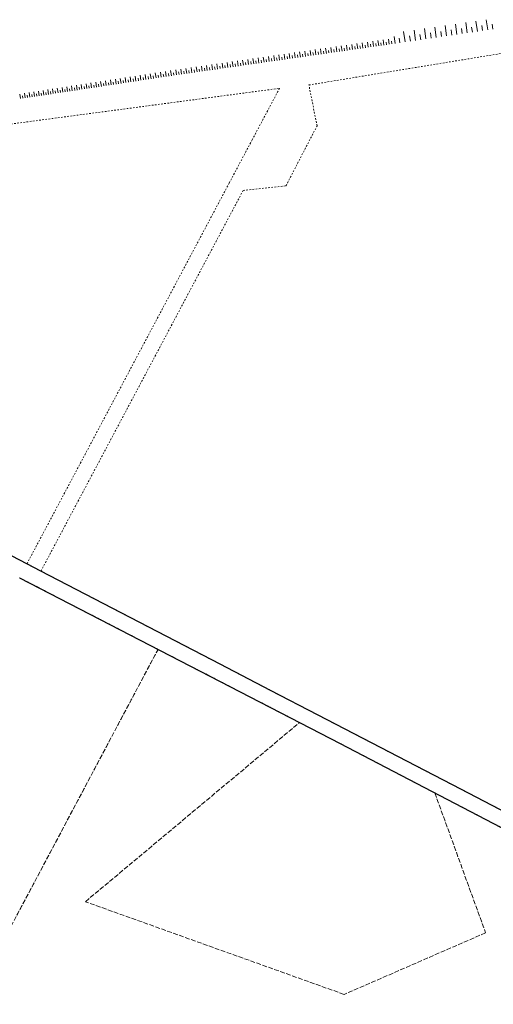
# Model space of a CAD drawing. Header units: metres. Extents: x 8430084 to 8437887, y 5768320 to 5771876.
# Tile 39 of 50: x 8434151 to 8434301, y 5770474 to 5770786. Entities that reach past the tile are written whole.
import ezdxf

# ---------------------------------------------------------------- set-up
doc = ezdxf.new("R2010")
doc.units = ezdxf.units.M
doc.header["$MEASUREMENT"] = 0
for name, pattern in [('2_1', [0]), ('2_OTRK', [1.75, 1.25, -0.5]), ('GDE', [0]), ('GUK', [2, 1.5, -0.5]), ('GUZ', [1, 0.5, -0.5])]:
    doc.linetypes.add(name, pattern=pattern)
for name, color, linetype, lineweight in [('Dzialki', 4, 'GDE', 30), ('OTR_L_1', 252, '2_OTRK', 18), ('Uzytki', 253, 'GUZ', 18)]:
    doc.layers.add(name, color=color, linetype=linetype, lineweight=lineweight)
doc.layers.add('Kontury', color=7, linetype='GUK', lineweight=18, true_color=0x008000)

msp = doc.modelspace()

# ---------------------------------------------------------------- linework, layer by layer
at = {"layer": 'Dzialki'}
for p, q in [((8434153.01, 5770613.47), (8434055.37, 5770664.15)), ((8434157.45, 5770611.16), (8434153.01, 5770613.47)), ((8434214.23, 5770581.68), (8434157.45, 5770611.16)), ((8434150.66, 5770609.05), (8434252.31, 5770556.54)), ((8434230.21, 5770573.39), (8434214.23, 5770581.68)), ((8434245.29, 5770565.56), (8434230.21, 5770573.39)), ((8434290.48, 5770542.1), (8434245.29, 5770565.56)), ((8434252.31, 5770556.54), (8434341.06, 5770510.21)), ((8434343.29, 5770514.69), (8434290.48, 5770542.1))]:
    msp.add_line(p, q, dxfattribs=at)
at = {"layer": 'Kontury'}
for p, q in [((8434194.55, 5770586.38), (8434150.66, 5770609.05)), ((8434134.86, 5770473.98), (8434194.55, 5770586.38)), ((8434239.41, 5770563.21), (8434194.55, 5770586.38)), ((8434171.55, 5770506.47), (8434239.41, 5770563.21)), ((8434341.06, 5770510.21), (8434282.24, 5770540.92)), ((8434282.24, 5770540.92), (8434298.35, 5770496.62)), ((8434253.51, 5770477.12), (8434171.55, 5770506.47)), ((8434298.35, 5770496.62), (8434253.51, 5770477.12))]:
    msp.add_line(p, q, dxfattribs=at)
at = {"layer": 'OTR_L_1', "linetype": '2_1'}
for p, q in [((8434289.26, 5770781.1), (8434288.78, 5770784.37)), ((8434292.52, 5770781.58), (8434292.04, 5770784.83)), ((8434295.77, 5770782.05), (8434295.29, 5770785.3)), ((8434299.01, 5770782.53), (8434298.53, 5770785.76)), ((8434300.62, 5770782.76), (8434300.39, 5770784.38)), ((8434272.83, 5770778.71), (8434272.35, 5770782.02)), ((8434276.14, 5770779.19), (8434275.66, 5770782.49)), ((8434277.79, 5770779.43), (8434277.55, 5770781.08)), ((8434279.43, 5770779.67), (8434278.95, 5770782.96)), ((8434281.08, 5770779.91), (8434280.84, 5770781.55)), ((8434282.72, 5770780.15), (8434282.24, 5770783.43)), ((8434284.36, 5770780.39), (8434284.12, 5770782.03)), ((8434285.99, 5770780.63), (8434285.51, 5770783.9)), ((8434287.63, 5770780.87), (8434287.39, 5770782.5)), ((8434290.89, 5770781.34), (8434290.65, 5770782.97)), ((8434294.14, 5770781.82), (8434293.91, 5770783.44)), ((8434297.39, 5770782.29), (8434297.15, 5770783.91)), ((8434256.16, 5770776.3), (8434255.93, 5770777.96)), ((8434257.82, 5770776.54), (8434257.58, 5770778.2)), ((8434259.48, 5770776.78), (8434259.24, 5770778.44)), ((8434261.14, 5770777.02), (8434260.9, 5770778.68)), ((8434261.97, 5770777.14), (8434261.85, 5770777.97)), ((8434262.8, 5770777.26), (8434262.56, 5770778.92)), ((8434263.63, 5770777.38), (8434263.51, 5770778.21)), ((8434264.46, 5770777.5), (8434264.22, 5770779.16)), ((8434265.29, 5770777.62), (8434265.17, 5770778.45)), ((8434266.12, 5770777.73), (8434265.88, 5770779.4)), ((8434266.95, 5770777.85), (8434266.83, 5770778.69)), ((8434267.78, 5770777.97), (8434267.54, 5770779.64)), ((8434268.61, 5770778.09), (8434268.49, 5770778.93)), ((8434269.71, 5770778.25), (8434269.39, 5770780.46)), ((8434271.18, 5770778.47), (8434270.97, 5770779.94)), ((8434274.49, 5770778.95), (8434274.25, 5770780.6)), ((8434234.71, 5770773.21), (8434234.48, 5770774.86)), ((8434236.36, 5770773.45), (8434236.12, 5770775.09)), ((8434238, 5770773.69), (8434237.77, 5770775.33)), ((8434239.65, 5770773.92), (8434239.41, 5770775.57)), ((8434240.47, 5770774.04), (8434240.35, 5770774.86)), ((8434241.3, 5770774.16), (8434241.06, 5770775.81)), ((8434242.12, 5770774.28), (8434242, 5770775.1)), ((8434242.94, 5770774.4), (8434242.71, 5770776.05)), ((8434243.77, 5770774.52), (8434243.65, 5770775.34)), ((8434244.59, 5770774.63), (8434244.36, 5770776.28)), ((8434245.42, 5770774.75), (8434245.3, 5770775.58)), ((8434246.24, 5770774.87), (8434246.01, 5770776.52)), ((8434247.07, 5770774.99), (8434246.95, 5770775.82)), ((8434247.89, 5770775.11), (8434247.66, 5770776.76)), ((8434248.72, 5770775.23), (8434248.6, 5770776.05)), ((8434249.55, 5770775.35), (8434249.31, 5770777)), ((8434250.37, 5770775.47), (8434250.25, 5770776.29)), ((8434251.2, 5770775.59), (8434250.96, 5770777.24)), ((8434252.03, 5770775.71), (8434251.91, 5770776.53)), ((8434252.85, 5770775.82), (8434252.62, 5770777.48)), ((8434253.68, 5770775.94), (8434253.56, 5770776.77)), ((8434254.51, 5770776.06), (8434254.27, 5770777.72)), ((8434255.34, 5770776.18), (8434255.22, 5770777.01)), ((8434256.99, 5770776.42), (8434256.87, 5770777.25)), ((8434258.65, 5770776.66), (8434258.53, 5770777.49)), ((8434260.31, 5770776.9), (8434260.19, 5770777.73)), ((8434213.42, 5770770.14), (8434213.19, 5770771.78)), ((8434215.05, 5770770.38), (8434214.82, 5770772.01)), ((8434216.69, 5770770.61), (8434216.45, 5770772.25)), ((8434218.32, 5770770.85), (8434218.09, 5770772.48)), ((8434219.14, 5770770.97), (8434219.02, 5770771.79)), ((8434219.96, 5770771.09), (8434219.72, 5770772.72)), ((8434220.77, 5770771.2), (8434220.66, 5770772.02)), ((8434221.59, 5770771.32), (8434221.36, 5770772.96)), ((8434222.41, 5770771.44), (8434222.29, 5770772.26)), ((8434223.23, 5770771.56), (8434222.99, 5770773.19)), ((8434224.05, 5770771.68), (8434223.93, 5770772.49)), ((8434224.87, 5770771.79), (8434224.63, 5770773.43)), ((8434225.69, 5770771.91), (8434225.57, 5770772.73)), ((8434226.51, 5770772.03), (8434226.27, 5770773.67)), ((8434227.33, 5770772.15), (8434227.21, 5770772.97)), ((8434228.15, 5770772.27), (8434227.91, 5770773.91)), ((8434228.97, 5770772.38), (8434228.85, 5770773.2)), ((8434229.79, 5770772.5), (8434229.55, 5770774.14)), ((8434230.61, 5770772.62), (8434230.49, 5770773.44)), ((8434231.43, 5770772.74), (8434231.19, 5770774.38)), ((8434232.25, 5770772.86), (8434232.13, 5770773.68)), ((8434233.07, 5770772.97), (8434232.83, 5770774.62)), ((8434233.89, 5770773.09), (8434233.77, 5770773.91)), ((8434235.54, 5770773.33), (8434235.42, 5770774.15)), ((8434237.18, 5770773.57), (8434237.06, 5770774.39)), ((8434238.83, 5770773.8), (8434238.71, 5770774.63)), ((8434192.33, 5770767.06), (8434192.09, 5770768.65)), ((8434193.93, 5770767.3), (8434193.69, 5770768.9)), ((8434195.54, 5770767.54), (8434195.3, 5770769.15)), ((8434196.35, 5770767.67), (8434196.22, 5770768.47)), ((8434197.15, 5770767.79), (8434196.91, 5770769.4)), ((8434197.96, 5770767.91), (8434197.84, 5770768.72)), ((8434198.77, 5770768.03), (8434198.54, 5770769.66)), ((8434199.58, 5770768.15), (8434199.47, 5770768.96)), ((8434200.4, 5770768.27), (8434200.16, 5770769.89)), ((8434201.21, 5770768.39), (8434201.09, 5770769.2)), ((8434202.02, 5770768.5), (8434201.79, 5770770.13)), ((8434202.83, 5770768.62), (8434202.72, 5770769.43)), ((8434203.65, 5770768.74), (8434203.41, 5770770.36)), ((8434204.46, 5770768.85), (8434204.34, 5770769.67)), ((8434205.27, 5770768.97), (8434205.04, 5770770.6)), ((8434206.09, 5770769.09), (8434205.97, 5770769.9)), ((8434206.9, 5770769.21), (8434206.67, 5770770.83)), ((8434207.71, 5770769.32), (8434207.6, 5770770.14)), ((8434208.53, 5770769.44), (8434208.29, 5770771.07)), ((8434209.34, 5770769.56), (8434209.23, 5770770.37)), ((8434210.16, 5770769.67), (8434209.92, 5770771.3)), ((8434210.97, 5770769.79), (8434210.86, 5770770.61)), ((8434211.79, 5770769.91), (8434211.55, 5770771.54)), ((8434212.61, 5770770.03), (8434212.49, 5770770.84)), ((8434214.24, 5770770.26), (8434214.12, 5770771.08)), ((8434215.87, 5770770.5), (8434215.75, 5770771.31)), ((8434217.5, 5770770.73), (8434217.39, 5770771.55)), ((8434171.98, 5770763.96), (8434171.75, 5770765.49)), ((8434173.51, 5770764.19), (8434173.28, 5770765.73)), ((8434175.05, 5770764.43), (8434174.82, 5770765.97)), ((8434176.6, 5770764.66), (8434176.36, 5770766.21)), ((8434177.37, 5770764.78), (8434177.26, 5770765.55)), ((8434178.15, 5770764.9), (8434177.91, 5770766.45)), ((8434178.93, 5770765.02), (8434178.81, 5770765.79)), ((8434179.71, 5770765.13), (8434179.47, 5770766.69)), ((8434180.49, 5770765.25), (8434180.37, 5770766.03)), ((8434181.27, 5770765.37), (8434181.03, 5770766.93)), ((8434182.05, 5770765.49), (8434181.93, 5770766.27)), ((8434182.83, 5770765.61), (8434182.59, 5770767.18)), ((8434183.62, 5770765.73), (8434183.5, 5770766.51)), ((8434184.4, 5770765.85), (8434184.16, 5770767.42)), ((8434185.19, 5770765.97), (8434185.07, 5770766.76)), ((8434185.98, 5770766.09), (8434185.74, 5770767.67)), ((8434186.77, 5770766.21), (8434186.65, 5770767)), ((8434187.56, 5770766.33), (8434187.32, 5770767.91)), ((8434188.35, 5770766.45), (8434188.23, 5770767.24)), ((8434189.15, 5770766.57), (8434188.9, 5770768.16)), ((8434189.94, 5770766.69), (8434189.82, 5770767.49)), ((8434190.74, 5770766.81), (8434190.49, 5770768.4)), ((8434191.53, 5770766.93), (8434191.41, 5770767.73)), ((8434193.13, 5770767.18), (8434193.01, 5770767.98)), ((8434194.74, 5770767.42), (8434194.62, 5770768.22)), ((8434151, 5770760.77), (8434150.78, 5770762.23)), ((8434152.47, 5770760.99), (8434152.24, 5770762.46)), ((8434153.94, 5770761.21), (8434153.72, 5770762.69)), ((8434155.42, 5770761.44), (8434155.19, 5770762.92)), ((8434156.16, 5770761.55), (8434156.04, 5770762.29)), ((8434156.9, 5770761.66), (8434156.67, 5770763.15)), ((8434157.64, 5770761.78), (8434157.53, 5770762.52)), ((8434158.38, 5770761.89), (8434158.16, 5770763.38)), ((8434159.13, 5770762), (8434159.01, 5770762.75)), ((8434159.87, 5770762.12), (8434159.65, 5770763.61)), ((8434160.62, 5770762.23), (8434160.51, 5770762.98)), ((8434161.37, 5770762.34), (8434161.14, 5770763.84)), ((8434162.12, 5770762.46), (8434162.01, 5770763.21)), ((8434162.87, 5770762.57), (8434162.64, 5770764.07)), ((8434163.62, 5770762.69), (8434163.51, 5770763.44)), ((8434164.38, 5770762.8), (8434164.15, 5770764.31)), ((8434165.13, 5770762.92), (8434165.02, 5770763.67)), ((8434165.89, 5770763.03), (8434165.66, 5770764.54)), ((8434166.64, 5770763.15), (8434166.53, 5770763.9)), ((8434167.4, 5770763.26), (8434167.17, 5770764.78)), ((8434168.16, 5770763.38), (8434168.05, 5770764.14)), ((8434168.92, 5770763.49), (8434168.69, 5770765.02)), ((8434169.69, 5770763.61), (8434169.57, 5770764.37)), ((8434170.45, 5770763.73), (8434170.22, 5770765.25)), ((8434171.21, 5770763.84), (8434171.1, 5770764.61)), ((8434172.75, 5770764.08), (8434172.63, 5770764.84)), ((8434174.28, 5770764.31), (8434174.17, 5770765.08)), ((8434175.83, 5770764.54), (8434175.71, 5770765.32)), ((8434151.73, 5770760.88), (8434151.62, 5770761.61)), ((8434153.2, 5770761.1), (8434153.09, 5770761.84)), ((8434154.68, 5770761.33), (8434154.56, 5770762.06))]:
    msp.add_line(p, q, dxfattribs=at)
at = {"layer": 'Uzytki'}
for p, q in [((8434242.36, 5770765.09), (8434318.46, 5770777.56)), ((8434126.16, 5770749.83), (8434233.05, 5770764.03)), ((8434233.05, 5770764.03), (8434224.38, 5770747.72)), ((8434244.93, 5770752.14), (8434242.36, 5770765.09)), ((8434235.08, 5770733.16), (8434244.93, 5770752.14)), ((8434224.38, 5770747.72), (8434217.09, 5770734.01)), ((8434217.09, 5770734.01), (8434153.01, 5770613.47)), ((8434157.45, 5770611.16), (8434221.53, 5770731.71)), ((8434221.53, 5770731.71), (8434235.08, 5770733.16)), ((8434153.01, 5770613.47), (8434055.37, 5770664.15)), ((8434157.45, 5770611.16), (8434153.01, 5770613.47)), ((8434214.23, 5770581.68), (8434157.45, 5770611.16)), ((8434194.55, 5770586.38), (8434150.66, 5770609.05)), ((8434134.86, 5770473.98), (8434194.55, 5770586.38)), ((8434239.41, 5770563.21), (8434194.55, 5770586.38)), ((8434230.21, 5770573.39), (8434214.23, 5770581.68)), ((8434245.29, 5770565.56), (8434230.21, 5770573.39)), ((8434252.31, 5770556.54), (8434239.41, 5770563.21)), ((8434290.48, 5770542.1), (8434245.29, 5770565.56)), ((8434282.24, 5770540.92), (8434252.31, 5770556.54)), ((8434341.06, 5770510.21), (8434282.24, 5770540.92)), ((8434343.29, 5770514.69), (8434290.48, 5770542.1))]:
    msp.add_line(p, q, dxfattribs=at)

doc.saveas('drawing.dxf')
